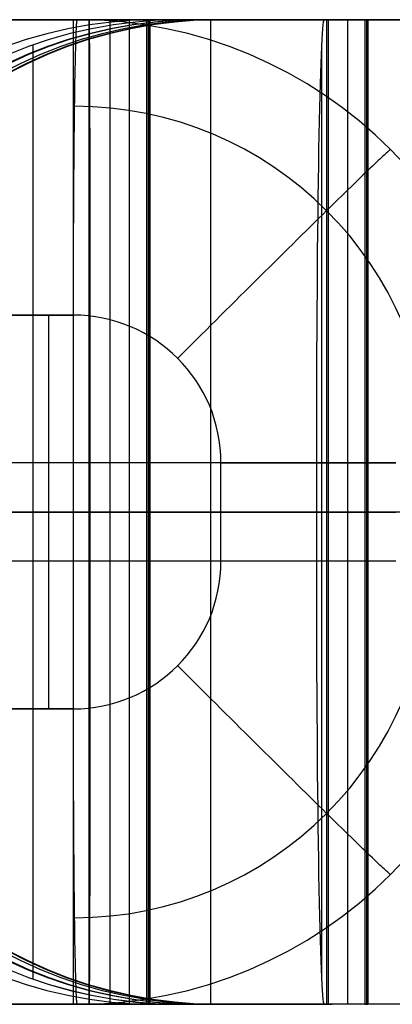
# Model space of a CAD drawing. Extents: x -879 to 919, y -7 to 33.
# Tile 15 of 66: x -475 to -460, y -7 to 33. Entities that reach past the tile are written whole.
import ezdxf

# ---------------------------------------------------------------- set-up
doc = ezdxf.new("R2010")
doc.units = 0
doc.layers.add('IGES_LEVEL_0', color=7, linetype='CONTINUOUS')

msp = doc.modelspace()

# ---------------------------------------------------------------- linework, layer by layer
at = {"layer": 'IGES_LEVEL_0'}
for p, q in [((-542.394, 33.426, 423.265), (-462.39, 33.426, 423.265)), ((-462.286, 33.426, 417.262), (-542.394, 33.426, 417.262)), ((-471.941, 33.426, 937.524), (-533.64, 33.426, 937.524)), ((-533.616, 33.426, 943.526), (-471.928, 33.426, 943.526)), ((-480.413, 33.426, 1460.319), (-453.581, 33.426, -92.677)), ((-480.413, 33.426, 1460.319), (-472.414, 33.426, 1460.457)), ((-472.414, 33.426, 1460.457), (-479.992, 33.426, 1460.326)), ((-472.114, 33.426, 807.435), (-478.207, 33.426, 807.435)), ((-477.053, 33.426, 937.441), (-471.079, 33.426, 937.441)), ((-475.655, 33.426, 246.268), (-474.061, 33.426, 249.729)), ((-475.405, 33.426, 791.708), (-474.474, 33.426, 795.465)), ((-475.007, 33.426, 263.911), (-474.063, 33.426, 266.873)), ((-474.474, 33.426, 795.465), (-473.63, 33.426, 799.258)), ((-474.063, 33.426, 266.873), (-473.185, 33.426, 269.856)), ((-474.061, 33.426, 249.729), (-472.569, 33.426, 253.236)), ((-473.63, 33.426, 799.258), (-472.871, 33.426, 803.086)), ((-473.185, 33.426, 269.856), (-472.371, 33.426, 272.858)), ((-472.871, 33.426, 803.086), (-472.193, 33.426, 806.947)), ((-472.569, 33.426, 253.236), (-471.175, 33.426, 256.789)), ((-472.569, 33.426, 253.236), (-472.569, -6.574, 253.236)), ((-472.443, 33.226, 1462.127), (-472.447, 33.171, 1462.34)), ((-472.439, 33.274, 1461.914), (-472.443, 33.226, 1462.127)), ((-472.436, 33.315, 1461.702), (-472.439, 33.274, 1461.914)), ((-472.432, 33.35, 1461.491), (-472.436, 33.315, 1461.702)), ((-472.428, 33.378, 1461.281), (-472.432, 33.35, 1461.491)), ((-472.425, 33.399, 1461.073), (-472.428, 33.378, 1461.281)), ((-472.421, 33.414, 1460.866), (-472.425, 33.399, 1461.073)), ((-472.418, 33.423, 1460.661), (-472.421, 33.414, 1460.866)), ((-472.414, 33.426, 1460.457), (-472.418, 33.423, 1460.661)), ((-472.414, 33.426, 1460.457), (-445.582, 33.426, -92.538)), ((-472.371, 33.426, 272.858), (-471.619, 33.426, 275.875)), ((-472.193, 33.426, 806.947), (-471.597, 33.426, 810.839)), ((-471.928, 33.426, 943.526), (-471.941, 33.426, 937.524)), ((-471.941, 33.426, 937.524), (-471.941, -6.574, 937.524)), ((-471.619, 33.426, 275.875), (-470.928, 33.426, 278.907)), ((-471.597, 33.426, 810.839), (-471.079, 33.426, 814.761)), ((-471.175, 33.426, 256.789), (-469.878, 33.426, 260.387)), ((-471.079, 33.426, 937.441), (-471.079, -6.574, 937.441)), ((-471.079, 33.426, 937.441), (-469.508, 33.426, 847.44)), ((-471.079, 33.426, 814.761), (-470.637, 33.426, 818.711)), ((-470.928, 33.426, 278.907), (-470.295, 33.426, 281.951)), ((-470.637, 33.426, 818.711), (-470.269, 33.426, 822.687)), ((-470.295, 33.426, 281.951), (-469.72, 33.426, 285.007)), ((-470.293, 33.426, 892.44), (-470.293, -6.574, 892.44)), ((-470.269, 33.426, 822.687), (-469.974, 33.426, 826.689)), ((-469.974, 33.426, 826.689), (-469.592, 33.426, 834.761)), ((-469.878, 33.426, 260.387), (-468.676, 33.426, 264.026)), ((-469.72, 33.426, 285.007), (-469.199, 33.426, 288.073)), ((-469.465, 33.426, 841.09), (-469.592, 33.426, 834.761)), ((-469.592, 33.426, 834.761), (-469.592, -6.574, 834.761)), ((-469.529, 33.426, 837.925), (-469.529, -6.574, 837.925)), ((-469.508, 33.426, 847.44), (-469.465, 33.426, 841.09)), ((-469.508, 33.426, 847.44), (-469.508, -6.574, 847.44)), ((-469.486, 33.426, 844.265), (-469.486, -6.574, 844.265)), ((-469.465, 33.426, 841.09), (-469.465, -6.574, 841.09)), ((-463.256, 33.426, 287.153), (-469.35, 33.426, 287.153)), ((-469.199, 33.426, 288.073), (-468.664, 33.426, 291.628)), ((-468.676, 33.426, 264.026), (-467.566, 33.426, 267.706)), ((-468.664, 33.426, 291.628), (-468.196, 33.426, 295.193)), ((-468.196, 33.426, 295.193), (-467.794, 33.426, 298.766)), ((-466.655, 33.426, 326.998), (-468.195, 33.426, 417.159)), ((-468.195, 33.426, 417.159), (-462.221, 33.426, 417.159)), ((-467.794, 33.426, 298.766), (-467.454, 33.426, 302.346)), ((-467.566, 33.426, 267.706), (-466.547, 33.426, 271.426)), ((-467.454, 33.426, 302.346), (-466.951, 33.426, 309.519)), ((-458.997, 33.426, 683.906), (-466.998, 33.426, 683.874)), ((-466.997, 33.426, 683.821), (-466.997, -6.574, 683.821)), ((-466.951, 33.426, 309.519), (-466.633, 33.426, 318.099)), ((-466.61, 33.426, 322.458), (-466.655, 33.426, 326.998)), ((-466.633, 33.426, 318.099), (-466.61, 33.426, 322.458)), ((-466.547, 33.426, 271.426), (-465.617, 33.426, 275.183)), ((-465.617, 33.426, 275.183), (-464.773, 33.426, 278.976)), ((-464.773, 33.426, 278.976), (-464.013, 33.426, 282.804)), ((-464.013, 33.426, 282.804), (-463.336, 33.426, 286.665)), ((-463.938, 33.426, 506.794), (-462.057, 33.426, 860.986)), ((-463.336, 33.426, 286.665), (-462.739, 33.426, 290.557)), ((-462.739, 33.426, 290.557), (-462.221, 33.426, 294.479)), ((-462.39, 33.426, 423.265), (-462.286, 33.426, 417.262)), ((-462.286, 33.426, 417.262), (-462.286, -6.574, 417.262)), ((-462.221, 33.426, 417.159), (-462.221, -6.574, 417.159)), ((-462.221, 33.426, 417.159), (-460.65, 33.426, 327.158)), ((-462.221, 33.426, 294.479), (-461.779, 33.426, 298.429)), ((-461.779, 33.426, 298.429), (-461.412, 33.426, 302.405)), ((-461.436, 33.426, 372.158), (-461.436, -6.574, 372.158)), ((-461.412, 33.426, 302.405), (-461.116, 33.426, 306.407)), ((-461.116, 33.426, 306.407), (-460.735, 33.426, 314.479)), ((-460.608, 33.426, 320.808), (-460.735, 33.426, 314.479)), ((-460.735, 33.426, 314.479), (-460.735, -6.574, 314.479)), ((-460.671, 33.426, 317.644), (-460.671, -6.574, 317.644)), ((-460.65, 33.426, 327.158), (-460.608, 33.426, 320.808)), ((-460.65, 33.426, 327.158), (-460.65, -6.574, 327.158)), ((-460.629, 33.426, 323.983), (-460.629, -6.574, 323.983)), ((-460.608, 33.426, 320.808), (-460.608, -6.574, 320.808)), ((-472.461, 32.879, 1463.196), (-472.465, 32.788, 1463.409)), ((-472.458, 32.963, 1462.982), (-472.461, 32.879, 1463.196)), ((-472.454, 33.04, 1462.768), (-472.458, 32.963, 1462.982)), ((-472.45, 33.109, 1462.554), (-472.454, 33.04, 1462.768)), ((-472.447, 33.171, 1462.34), (-472.45, 33.109, 1462.554)), ((-472.476, 32.47, 1464.046), (-472.48, 32.35, 1464.256)), ((-472.472, 32.584, 1463.834), (-472.476, 32.47, 1464.046)), ((-472.469, 32.69, 1463.622), (-472.472, 32.584, 1463.834)), ((-472.465, 32.788, 1463.409), (-472.469, 32.69, 1463.622)), ((-474.209, 32.392, 417.159), (-474.209, -5.539, 417.159)), ((-472.487, 32.086, 1464.671), (-472.49, 31.943, 1464.876)), ((-472.483, 32.221, 1464.464), (-472.487, 32.086, 1464.671)), ((-472.48, 32.35, 1464.256), (-472.483, 32.221, 1464.464)), ((-471.915, 32.397, 949.525), (-471.915, -5.545, 949.525)), ((-462.494, 32.397, 429.264), (-462.494, -5.545, 429.264)), ((-472.497, 31.635, 1465.28), (-472.501, 31.47, 1465.478)), ((-472.494, 31.792, 1465.079), (-472.497, 31.635, 1465.28)), ((-472.49, 31.943, 1464.876), (-472.494, 31.792, 1465.079)), ((-472.504, 31.299, 1465.673), (-472.508, 31.12, 1465.866)), ((-472.501, 31.47, 1465.478), (-472.504, 31.299, 1465.673)), ((-472.511, 30.935, 1466.055), (-472.514, 30.743, 1466.24)), ((-472.508, 31.12, 1465.866), (-472.511, 30.935, 1466.055)), ((-472.517, 30.544, 1466.422), (-472.52, 30.339, 1466.601)), ((-472.514, 30.743, 1466.24), (-472.517, 30.544, 1466.422)), ((-472.523, 30.128, 1466.775), (-472.526, 29.912, 1466.945)), ((-472.52, 30.339, 1466.601), (-472.523, 30.128, 1466.775)), ((-472.529, 29.689, 1467.111), (-472.532, 29.461, 1467.272)), ((-472.526, 29.912, 1466.945), (-472.529, 29.689, 1467.111)), ((-472.535, 29.228, 1467.429), (-472.537, 28.99, 1467.581)), ((-472.532, 29.461, 1467.272), (-472.535, 29.228, 1467.429)), ((-472.537, 28.99, 1467.581), (-472.54, 28.747, 1467.727)), ((-472.542, 28.5, 1467.869), (-472.545, 28.248, 1468.006)), ((-472.54, 28.747, 1467.727), (-472.542, 28.5, 1467.869)), ((-472.545, 28.248, 1468.006), (-472.547, 27.993, 1468.137)), ((-459.859, 28.013, 1462.344), (-459.901, 27.974, 1462.557)), ((-459.821, 28.047, 1462.132), (-459.859, 28.013, 1462.344)), ((-459.788, 28.076, 1461.921), (-459.821, 28.047, 1462.132)), ((-459.76, 28.1, 1461.71), (-459.788, 28.076, 1461.921)), ((-459.737, 28.12, 1461.501), (-459.76, 28.1, 1461.71)), ((-459.718, 28.135, 1461.293), (-459.737, 28.12, 1461.501)), ((-459.704, 28.146, 1461.086), (-459.718, 28.135, 1461.293)), ((-459.694, 28.152, 1460.88), (-459.704, 28.146, 1461.086)), ((-459.688, 28.154, 1460.677), (-459.694, 28.152, 1460.88)), ((-472.549, 27.734, 1468.263), (-472.551, 27.471, 1468.383)), ((-472.547, 27.993, 1468.137), (-472.549, 27.734, 1468.263)), ((-460.264, 27.633, 1463.833), (-460.342, 27.558, 1464.044)), ((-460.19, 27.703, 1463.621), (-460.264, 27.633, 1463.833)), ((-460.122, 27.767, 1463.409), (-460.19, 27.703, 1463.621)), ((-460.059, 27.827, 1463.196), (-460.122, 27.767, 1463.409)), ((-460.001, 27.881, 1462.983), (-460.059, 27.827, 1463.196)), ((-459.949, 27.93, 1462.77), (-460.001, 27.881, 1462.983)), ((-459.901, 27.974, 1462.557), (-459.949, 27.93, 1462.77)), ((-472.553, 27.206, 1468.498), (-472.555, 26.938, 1468.608)), ((-472.551, 27.471, 1468.383), (-472.553, 27.206, 1468.498)), ((-460.709, 27.206, 1464.875), (-460.813, 27.105, 1465.078)), ((-460.609, 27.302, 1464.67), (-460.709, 27.206, 1464.875)), ((-460.515, 27.393, 1464.462), (-460.609, 27.302, 1464.67)), ((-460.426, 27.478, 1464.254), (-460.515, 27.393, 1464.462)), ((-460.342, 27.558, 1464.044), (-460.426, 27.478, 1464.254)), ((-472.555, 26.938, 1468.608), (-472.557, 26.667, 1468.711)), ((-461.038, 26.888, 1465.478), (-461.158, 26.771, 1465.674)), ((-460.923, 26.999, 1465.279), (-461.038, 26.888, 1465.478)), ((-460.813, 27.105, 1465.078), (-460.923, 26.999, 1465.279)), ((-472.557, 26.667, 1468.711), (-472.558, 26.394, 1468.809)), ((-461.412, 26.523, 1466.057), (-461.546, 26.392, 1466.244)), ((-461.283, 26.65, 1465.867), (-461.412, 26.523, 1466.057)), ((-461.158, 26.771, 1465.674), (-461.283, 26.65, 1465.867)), ((-472.56, 26.12, 1468.902), (-472.562, 25.843, 1468.988)), ((-472.558, 26.394, 1468.809), (-472.56, 26.12, 1468.902)), ((-461.829, 26.116, 1466.607), (-461.977, 25.971, 1466.783)), ((-461.685, 26.257, 1466.427), (-461.829, 26.116, 1466.607)), ((-461.546, 26.392, 1466.244), (-461.685, 26.257, 1466.427)), ((-472.562, 25.843, 1468.988), (-472.563, 25.566, 1469.069)), ((-462.285, 25.669, 1467.122), (-462.445, 25.512, 1467.285)), ((-462.129, 25.822, 1466.955), (-462.285, 25.669, 1467.122)), ((-461.977, 25.971, 1466.783), (-462.129, 25.822, 1466.955)), ((-472.564, 25.287, 1469.145), (-472.565, 25.008, 1469.214)), ((-472.563, 25.566, 1469.069), (-472.564, 25.287, 1469.145)), ((-462.609, 25.35, 1467.444), (-462.777, 25.186, 1467.597)), ((-462.445, 25.512, 1467.285), (-462.609, 25.35, 1467.444)), ((-472.565, 25.008, 1469.214), (-472.567, 24.728, 1469.278)), ((-463.122, 24.846, 1467.89), (-463.299, 24.671, 1468.029)), ((-462.948, 25.017, 1467.746), (-463.122, 24.846, 1467.89)), ((-462.777, 25.186, 1467.597), (-462.948, 25.017, 1467.746)), ((-472.567, 24.728, 1469.278), (-472.568, 24.448, 1469.337)), ((-472.568, 24.448, 1469.337), (-472.568, 24.168, 1469.39)), ((-463.479, 24.493, 1468.162), (-463.662, 24.312, 1468.29)), ((-463.299, 24.671, 1468.029), (-463.479, 24.493, 1468.162)), ((-472.568, 24.168, 1469.39), (-472.569, 23.889, 1469.437)), ((-463.848, 24.129, 1468.413), (-464.035, 23.944, 1468.53)), ((-463.662, 24.312, 1468.29), (-463.848, 24.129, 1468.413)), ((-472.57, 23.61, 1469.479), (-472.571, 23.332, 1469.516)), ((-472.569, 23.889, 1469.437), (-472.57, 23.61, 1469.479)), ((-464.225, 23.756, 1468.642), (-464.416, 23.566, 1468.748)), ((-464.035, 23.944, 1468.53), (-464.225, 23.756, 1468.642)), ((-472.571, 23.332, 1469.516), (-472.571, 23.055, 1469.548)), ((-464.609, 23.375, 1468.849), (-464.804, 23.182, 1468.943)), ((-464.416, 23.566, 1468.748), (-464.609, 23.375, 1468.849)), ((-472.571, 23.055, 1469.548), (-472.572, 22.779, 1469.574)), ((-465, 22.988, 1469.032), (-465.197, 22.792, 1469.116)), ((-464.804, 23.182, 1468.943), (-465, 22.988, 1469.032)), ((-472.572, 22.779, 1469.574), (-472.572, 22.505, 1469.596)), ((-472.572, 22.505, 1469.596), (-472.572, 21.961, 1469.624)), ((-465.394, 22.596, 1469.193), (-465.592, 22.399, 1469.265)), ((-465.197, 22.792, 1469.116), (-465.394, 22.596, 1469.193)), ((-465.99, 22.004, 1469.392), (-466.189, 21.806, 1469.447)), ((-465.791, 22.202, 1469.331), (-465.99, 22.004, 1469.392)), ((-465.592, 22.399, 1469.265), (-465.791, 22.202, 1469.331)), ((-472.572, 21.961, 1469.624), (-472.573, 21.426, 1469.633)), ((-466.388, 21.608, 1469.497), (-466.586, 21.41, 1469.541)), ((-466.189, 21.806, 1469.447), (-466.388, 21.608, 1469.497)), ((-472.573, 21.426, 1469.633), (-480.571, 21.426, 1469.494)), ((-480.153, 21.426, 1469.502), (-472.573, 21.426, 1469.633)), ((-473.572, 21.426, 1469.615), (-473.572, 5.426, 1469.615)), ((-466.784, 21.213, 1469.579), (-466.981, 21.016, 1469.613)), ((-466.586, 21.41, 1469.541), (-466.784, 21.213, 1469.579)), ((-467.178, 20.82, 1469.641), (-467.373, 20.625, 1469.664)), ((-466.981, 21.016, 1469.613), (-467.178, 20.82, 1469.641)), ((-467.568, 20.431, 1469.682), (-467.952, 20.047, 1469.703)), ((-467.373, 20.625, 1469.664), (-467.568, 20.431, 1469.682)), ((-467.952, 20.047, 1469.703), (-468.331, 19.669, 1469.706)), ((-462.701, 15.426, 441.265), (-542.394, 15.426, 441.265)), ((-471.889, 15.426, 961.526), (-533.616, 15.426, 961.526)), ((-471.889, 15.426, 961.526), (-471.889, 11.426, 961.526)), ((-466.574, 11.426, 1469.736), (-466.574, 15.426, 1469.736)), ((-466.574, 15.426, 1469.736), (-466.038, 15.426, 1469.736)), ((-466.038, 15.426, 1469.736), (-466.574, 15.426, 1469.736)), ((-466.038, 15.426, 1469.736), (-465.495, 15.426, 1469.718)), ((-465.495, 15.426, 1469.718), (-466.038, 15.426, 1469.736)), ((-465.495, 15.426, 1469.718), (-465.22, 15.426, 1469.701)), ((-465.22, 15.426, 1469.701), (-465.495, 15.426, 1469.718)), ((-465.22, 15.426, 1469.701), (-464.944, 15.426, 1469.68)), ((-464.944, 15.426, 1469.68), (-465.22, 15.426, 1469.701)), ((-464.944, 15.426, 1469.68), (-464.666, 15.426, 1469.653)), ((-464.666, 15.426, 1469.653), (-464.944, 15.426, 1469.68)), ((-464.666, 15.426, 1469.653), (-464.388, 15.426, 1469.621)), ((-464.388, 15.426, 1469.621), (-464.666, 15.426, 1469.653)), ((-464.388, 15.426, 1469.621), (-464.108, 15.426, 1469.584)), ((-464.108, 15.426, 1469.584), (-464.388, 15.426, 1469.621)), ((-464.108, 15.426, 1469.584), (-463.828, 15.426, 1469.541)), ((-463.828, 15.426, 1469.541), (-464.108, 15.426, 1469.584)), ((-463.828, 15.426, 1469.541), (-463.547, 15.426, 1469.493)), ((-463.547, 15.426, 1469.493), (-463.828, 15.426, 1469.541)), ((-463.547, 15.426, 1469.493), (-463.266, 15.426, 1469.439)), ((-463.266, 15.426, 1469.439), (-463.547, 15.426, 1469.493)), ((-463.266, 15.426, 1469.439), (-462.985, 15.426, 1469.38)), ((-462.985, 15.426, 1469.38), (-463.266, 15.426, 1469.439)), ((-462.985, 15.426, 1469.38), (-462.705, 15.426, 1469.315)), ((-462.705, 15.426, 1469.315), (-462.985, 15.426, 1469.38)), ((-462.705, 15.426, 1469.315), (-462.425, 15.426, 1469.245)), ((-462.425, 15.426, 1469.245), (-462.705, 15.426, 1469.315)), ((-462.701, 15.426, 441.265), (-462.701, 11.426, 441.265)), ((-462.425, 15.426, 1469.245), (-462.146, 15.426, 1469.168)), ((-462.146, 15.426, 1469.168), (-462.425, 15.426, 1469.245)), ((-462.146, 15.426, 1469.168), (-461.868, 15.426, 1469.086)), ((-461.868, 15.426, 1469.086), (-462.146, 15.426, 1469.168)), ((-461.868, 15.426, 1469.086), (-461.592, 15.426, 1468.999)), ((-461.592, 15.426, 1468.999), (-461.868, 15.426, 1469.086)), ((-461.592, 15.426, 1468.999), (-461.318, 15.426, 1468.905)), ((-461.318, 15.426, 1468.905), (-461.592, 15.426, 1468.999)), ((-461.318, 15.426, 1468.905), (-461.045, 15.426, 1468.806)), ((-461.045, 15.426, 1468.806), (-461.318, 15.426, 1468.905)), ((-461.045, 15.426, 1468.806), (-460.775, 15.426, 1468.702)), ((-460.775, 15.426, 1468.702), (-461.045, 15.426, 1468.806)), ((-460.775, 15.426, 1468.702), (-460.508, 15.426, 1468.591)), ((-460.508, 15.426, 1468.591), (-460.775, 15.426, 1468.702)), ((-460.508, 15.426, 1468.591), (-460.243, 15.426, 1468.475)), ((-460.243, 15.426, 1468.475), (-460.508, 15.426, 1468.591)), ((-460.243, 15.426, 1468.475), (-459.982, 15.426, 1468.354)), ((-459.982, 15.426, 1468.354), (-460.243, 15.426, 1468.475)), ((-459.982, 15.426, 1468.354), (-459.725, 15.426, 1468.227)), ((-459.725, 15.426, 1468.227), (-459.982, 15.426, 1468.354)), ((-459.725, 15.426, 1468.227), (-459.471, 15.426, 1468.095)), ((-459.471, 15.426, 1468.095), (-459.725, 15.426, 1468.227)), ((-542.394, 13.426, 441.265), (-462.701, 13.426, 441.265)), ((-462.286, 13.426, 417.262), (-542.394, 13.426, 417.262)), ((-471.941, 13.426, 937.524), (-533.64, 13.426, 937.524)), ((-533.616, 13.426, 961.526), (-471.889, 13.426, 961.526)), ((-495.055, 13.426, 937.441), (-471.079, 13.426, 937.441)), ((-486.198, 13.426, 417.159), (-462.221, 13.426, 417.159)), ((-453.422, 13.426, -101.852), (-480.571, 13.426, 1469.494)), ((-480.571, 13.426, 1469.494), (-466.574, 13.426, 1469.736)), ((-475.655, 13.426, 246.268), (-474.061, 13.426, 249.729)), ((-475.405, 13.426, 791.708), (-474.474, 13.426, 795.465)), ((-474.474, 13.426, 795.465), (-473.63, 13.426, 799.258)), ((-474.061, 13.426, 249.729), (-472.569, 13.426, 253.236)), ((-473.63, 13.426, 799.258), (-472.871, 13.426, 803.086)), ((-472.871, 13.426, 803.086), (-472.193, 13.426, 806.947)), ((-472.569, 13.426, 253.236), (-471.175, 13.426, 256.789)), ((-472.193, 13.426, 806.947), (-471.597, 13.426, 810.839)), ((-471.941, 13.426, 937.524), (-471.889, 13.426, 961.526)), ((-471.597, 13.426, 810.839), (-471.079, 13.426, 814.761)), ((-471.175, 13.426, 256.789), (-469.878, 13.426, 260.387)), ((-471.079, 13.426, 937.441), (-469.508, 13.426, 847.44)), ((-471.079, 13.426, 814.761), (-470.637, 13.426, 818.711)), ((-470.637, 13.426, 818.711), (-470.269, 13.426, 822.687)), ((-470.269, 13.426, 822.687), (-469.974, 13.426, 826.689)), ((-469.974, 13.426, 826.689), (-469.592, 13.426, 834.761)), ((-469.878, 13.426, 260.387), (-468.676, 13.426, 264.026)), ((-469.465, 13.426, 841.09), (-469.592, 13.426, 834.761)), ((-469.508, 13.426, 847.44), (-469.465, 13.426, 841.09)), ((-468.676, 13.426, 264.026), (-467.566, 13.426, 267.706)), ((-467.566, 13.426, 267.706), (-466.547, 13.426, 271.426)), ((-466.574, 13.426, 1469.736), (-466.038, 13.426, 1469.736)), ((-466.547, 13.426, 271.426), (-465.617, 13.426, 275.183)), ((-466.038, 13.426, 1469.736), (-465.495, 13.426, 1469.718)), ((-465.617, 13.426, 275.183), (-464.773, 13.426, 278.976)), ((-465.495, 13.426, 1469.718), (-465.22, 13.426, 1469.701)), ((-465.22, 13.426, 1469.701), (-464.944, 13.426, 1469.68)), ((-464.944, 13.426, 1469.68), (-464.666, 13.426, 1469.653)), ((-464.773, 13.426, 278.976), (-464.013, 13.426, 282.804)), ((-464.666, 13.426, 1469.653), (-464.388, 13.426, 1469.621)), ((-464.388, 13.426, 1469.621), (-464.108, 13.426, 1469.584)), ((-464.108, 13.426, 1469.584), (-463.828, 13.426, 1469.541)), ((-464.013, 13.426, 282.804), (-463.336, 13.426, 286.665)), ((-463.828, 13.426, 1469.541), (-463.547, 13.426, 1469.493)), ((-463.547, 13.426, 1469.493), (-463.266, 13.426, 1469.439)), ((-463.336, 13.426, 286.665), (-462.739, 13.426, 290.557)), ((-463.266, 13.426, 1469.439), (-462.985, 13.426, 1469.38)), ((-462.985, 13.426, 1469.38), (-462.705, 13.426, 1469.315)), ((-462.739, 13.426, 290.557), (-462.221, 13.426, 294.479)), ((-462.705, 13.426, 1469.315), (-462.425, 13.426, 1469.245)), ((-462.286, 13.426, 417.262), (-462.701, 13.426, 441.265)), ((-462.425, 13.426, 1469.245), (-462.146, 13.426, 1469.168)), ((-462.221, 13.426, 417.159), (-460.65, 13.426, 327.158)), ((-462.221, 13.426, 294.479), (-461.779, 13.426, 298.429)), ((-462.146, 13.426, 1469.168), (-461.868, 13.426, 1469.086)), ((-461.868, 13.426, 1469.086), (-461.592, 13.426, 1468.999)), ((-461.779, 13.426, 298.429), (-461.412, 13.426, 302.405)), ((-461.592, 13.426, 1468.999), (-461.318, 13.426, 1468.905)), ((-461.412, 13.426, 302.405), (-461.116, 13.426, 306.407)), ((-461.318, 13.426, 1468.905), (-461.045, 13.426, 1468.806)), ((-461.116, 13.426, 306.407), (-460.735, 13.426, 314.479)), ((-461.045, 13.426, 1468.806), (-460.775, 13.426, 1468.702)), ((-460.775, 13.426, 1468.702), (-460.508, 13.426, 1468.591)), ((-460.608, 13.426, 320.808), (-460.735, 13.426, 314.479)), ((-460.65, 13.426, 327.158), (-460.608, 13.426, 320.808)), ((-460.508, 13.426, 1468.591), (-460.243, 13.426, 1468.475)), ((-460.243, 13.426, 1468.475), (-459.982, 13.426, 1468.354)), ((-459.982, 13.426, 1468.354), (-459.725, 13.426, 1468.227)), ((-459.725, 13.426, 1468.227), (-459.471, 13.426, 1468.095)), ((-462.701, 11.426, 441.265), (-542.394, 11.426, 441.265)), ((-471.889, 11.426, 961.526), (-533.616, 11.426, 961.526)), ((-466.038, 11.426, 1469.736), (-466.574, 11.426, 1469.736)), ((-465.495, 11.426, 1469.718), (-466.038, 11.426, 1469.736)), ((-465.22, 11.426, 1469.701), (-465.495, 11.426, 1469.718)), ((-464.944, 11.426, 1469.68), (-465.22, 11.426, 1469.701)), ((-464.666, 11.426, 1469.653), (-464.944, 11.426, 1469.68)), ((-464.388, 11.426, 1469.621), (-464.666, 11.426, 1469.653)), ((-464.108, 11.426, 1469.584), (-464.388, 11.426, 1469.621)), ((-463.828, 11.426, 1469.541), (-464.108, 11.426, 1469.584)), ((-463.547, 11.426, 1469.493), (-463.828, 11.426, 1469.541)), ((-463.266, 11.426, 1469.439), (-463.547, 11.426, 1469.493)), ((-462.985, 11.426, 1469.38), (-463.266, 11.426, 1469.439)), ((-462.705, 11.426, 1469.315), (-462.985, 11.426, 1469.38)), ((-462.425, 11.426, 1469.245), (-462.705, 11.426, 1469.315)), ((-462.146, 11.426, 1469.168), (-462.425, 11.426, 1469.245)), ((-461.868, 11.426, 1469.086), (-462.146, 11.426, 1469.168)), ((-461.592, 11.426, 1468.999), (-461.868, 11.426, 1469.086)), ((-461.318, 11.426, 1468.905), (-461.592, 11.426, 1468.999)), ((-461.045, 11.426, 1468.806), (-461.318, 11.426, 1468.905)), ((-460.775, 11.426, 1468.702), (-461.045, 11.426, 1468.806)), ((-460.508, 11.426, 1468.591), (-460.775, 11.426, 1468.702)), ((-460.243, 11.426, 1468.475), (-460.508, 11.426, 1468.591)), ((-459.982, 11.426, 1468.354), (-460.243, 11.426, 1468.475)), ((-459.725, 11.426, 1468.227), (-459.982, 11.426, 1468.354)), ((-459.471, 11.426, 1468.095), (-459.725, 11.426, 1468.227)), ((-467.952, 6.805, 1469.703), (-468.331, 7.184, 1469.706)), ((-467.568, 6.421, 1469.682), (-467.952, 6.805, 1469.703)), ((-467.373, 6.227, 1469.664), (-467.568, 6.421, 1469.682)), ((-467.178, 6.032, 1469.641), (-467.373, 6.227, 1469.664)), ((-466.981, 5.836, 1469.613), (-467.178, 6.032, 1469.641)), ((-466.784, 5.64, 1469.579), (-466.981, 5.836, 1469.613)), ((-466.586, 5.442, 1469.541), (-466.784, 5.64, 1469.579)), ((-480.571, 5.426, 1469.494), (-472.573, 5.426, 1469.633)), ((-472.573, 5.426, 1469.633), (-480.153, 5.426, 1469.502)), ((-472.573, 5.426, 1469.633), (-472.572, 4.891, 1469.624)), ((-472.573, 5.426, 1469.633), (-472.573, 5.426, 1469.633)), ((-466.388, 5.245, 1469.497), (-466.586, 5.442, 1469.541)), ((-466.189, 5.047, 1469.447), (-466.388, 5.245, 1469.497)), ((-472.572, 4.891, 1469.624), (-472.572, 4.348, 1469.596)), ((-465.99, 4.849, 1469.392), (-466.189, 5.047, 1469.447)), ((-465.791, 4.651, 1469.331), (-465.99, 4.849, 1469.392)), ((-465.592, 4.454, 1469.265), (-465.791, 4.651, 1469.331)), ((-465.394, 4.257, 1469.193), (-465.592, 4.454, 1469.265)), ((-472.572, 4.348, 1469.596), (-472.572, 4.074, 1469.574)), ((-472.572, 4.074, 1469.574), (-472.571, 3.798, 1469.548)), ((-465.197, 4.06, 1469.116), (-465.394, 4.257, 1469.193)), ((-465, 3.865, 1469.032), (-465.197, 4.06, 1469.116)), ((-472.571, 3.798, 1469.548), (-472.571, 3.521, 1469.516)), ((-464.804, 3.671, 1468.943), (-465, 3.865, 1469.032)), ((-464.609, 3.478, 1468.849), (-464.804, 3.671, 1468.943)), ((-472.571, 3.521, 1469.516), (-472.57, 3.243, 1469.479)), ((-472.57, 3.243, 1469.479), (-472.569, 2.964, 1469.437)), ((-464.416, 3.286, 1468.748), (-464.609, 3.478, 1468.849)), ((-464.225, 3.097, 1468.642), (-464.416, 3.286, 1468.748)), ((-472.569, 2.964, 1469.437), (-472.568, 2.684, 1469.39)), ((-464.035, 2.909, 1468.53), (-464.225, 3.097, 1468.642)), ((-463.848, 2.724, 1468.413), (-464.035, 2.909, 1468.53)), ((-472.568, 2.684, 1469.39), (-472.568, 2.404, 1469.337)), ((-472.568, 2.404, 1469.337), (-472.567, 2.124, 1469.278)), ((-463.662, 2.54, 1468.29), (-463.848, 2.724, 1468.413)), ((-463.479, 2.36, 1468.162), (-463.662, 2.54, 1468.29)), ((-472.567, 2.124, 1469.278), (-472.565, 1.845, 1469.214)), ((-463.299, 2.182, 1468.029), (-463.479, 2.36, 1468.162)), ((-463.122, 2.007, 1467.89), (-463.299, 2.182, 1468.029)), ((-462.948, 1.835, 1467.746), (-463.122, 2.007, 1467.89)), ((-472.565, 1.845, 1469.214), (-472.564, 1.565, 1469.145)), ((-462.777, 1.667, 1467.597), (-462.948, 1.835, 1467.746)), ((-462.609, 1.502, 1467.444), (-462.777, 1.667, 1467.597)), ((-472.564, 1.565, 1469.145), (-472.563, 1.287, 1469.069)), ((-472.563, 1.287, 1469.069), (-472.562, 1.009, 1468.988)), ((-462.445, 1.341, 1467.285), (-462.609, 1.502, 1467.444)), ((-462.285, 1.184, 1467.122), (-462.445, 1.341, 1467.285)), ((-472.562, 1.009, 1468.988), (-472.56, 0.733, 1468.902)), ((-462.129, 1.03, 1466.955), (-462.285, 1.184, 1467.122)), ((-461.977, 0.881, 1466.783), (-462.129, 1.03, 1466.955)), ((-461.829, 0.736, 1466.607), (-461.977, 0.881, 1466.783)), ((-472.56, 0.733, 1468.902), (-472.558, 0.458, 1468.809)), ((-472.558, 0.458, 1468.809), (-472.557, 0.185, 1468.711)), ((-461.685, 0.596, 1466.427), (-461.829, 0.736, 1466.607)), ((-461.546, 0.46, 1466.244), (-461.685, 0.596, 1466.427)), ((-461.412, 0.329, 1466.057), (-461.546, 0.46, 1466.244)), ((-472.557, 0.185, 1468.711), (-472.555, -0.085, 1468.608)), ((-461.283, 0.203, 1465.867), (-461.412, 0.329, 1466.057)), ((-461.158, 0.082, 1465.674), (-461.283, 0.203, 1465.867)), ((-461.038, -0.035, 1465.478), (-461.158, 0.082, 1465.674)), ((-472.555, -0.085, 1468.608), (-472.553, -0.353, 1468.498)), ((-472.553, -0.353, 1468.498), (-472.551, -0.619, 1468.383)), ((-460.923, -0.146, 1465.279), (-461.038, -0.035, 1465.478)), ((-460.813, -0.253, 1465.078), (-460.923, -0.146, 1465.279)), ((-460.709, -0.354, 1464.875), (-460.813, -0.253, 1465.078)), ((-460.609, -0.45, 1464.67), (-460.709, -0.354, 1464.875)), ((-472.551, -0.619, 1468.383), (-472.549, -0.881, 1468.263)), ((-460.515, -0.54, 1464.462), (-460.609, -0.45, 1464.67)), ((-460.426, -0.626, 1464.254), (-460.515, -0.54, 1464.462)), ((-460.342, -0.706, 1464.044), (-460.426, -0.626, 1464.254)), ((-460.264, -0.781, 1463.833), (-460.342, -0.706, 1464.044)), ((-460.19, -0.85, 1463.621), (-460.264, -0.781, 1463.833)), ((-472.549, -0.881, 1468.263), (-472.547, -1.14, 1468.137)), ((-472.547, -1.14, 1468.137), (-472.545, -1.396, 1468.006)), ((-460.122, -0.915, 1463.409), (-460.19, -0.85, 1463.621)), ((-460.059, -0.974, 1463.196), (-460.122, -0.915, 1463.409)), ((-460.001, -1.028, 1462.983), (-460.059, -0.974, 1463.196)), ((-459.949, -1.077, 1462.77), (-460.001, -1.028, 1462.983)), ((-459.901, -1.121, 1462.557), (-459.949, -1.077, 1462.77)), ((-459.859, -1.16, 1462.344), (-459.901, -1.121, 1462.557)), ((-459.821, -1.194, 1462.132), (-459.859, -1.16, 1462.344)), ((-459.788, -1.223, 1461.921), (-459.821, -1.194, 1462.132)), ((-472.545, -1.396, 1468.006), (-472.542, -1.647, 1467.869)), ((-459.76, -1.248, 1461.71), (-459.788, -1.223, 1461.921)), ((-459.737, -1.267, 1461.501), (-459.76, -1.248, 1461.71)), ((-459.718, -1.282, 1461.293), (-459.737, -1.267, 1461.501)), ((-459.704, -1.293, 1461.086), (-459.718, -1.282, 1461.293)), ((-459.694, -1.299, 1460.88), (-459.704, -1.293, 1461.086)), ((-459.688, -1.302, 1460.677), (-459.694, -1.299, 1460.88)), ((-472.542, -1.647, 1467.869), (-472.54, -1.894, 1467.727)), ((-472.54, -1.894, 1467.727), (-472.537, -2.137, 1467.581)), ((-472.537, -2.137, 1467.581), (-472.535, -2.375, 1467.429)), ((-472.535, -2.375, 1467.429), (-472.532, -2.609, 1467.272)), ((-472.532, -2.609, 1467.272), (-472.529, -2.836, 1467.111)), ((-472.529, -2.836, 1467.111), (-472.526, -3.059, 1466.945)), ((-472.526, -3.059, 1466.945), (-472.523, -3.276, 1466.775)), ((-472.523, -3.276, 1466.775), (-472.52, -3.487, 1466.601)), ((-472.52, -3.487, 1466.601), (-472.517, -3.691, 1466.422)), ((-472.517, -3.691, 1466.422), (-472.514, -3.89, 1466.24)), ((-472.514, -3.89, 1466.24), (-472.511, -4.082, 1466.055)), ((-472.511, -4.082, 1466.055), (-472.508, -4.267, 1465.866)), ((-472.508, -4.267, 1465.866), (-472.504, -4.446, 1465.673)), ((-472.504, -4.446, 1465.673), (-472.501, -4.618, 1465.478)), ((-472.501, -4.618, 1465.478), (-472.497, -4.782, 1465.28)), ((-472.497, -4.782, 1465.28), (-472.494, -4.94, 1465.079)), ((-472.494, -4.94, 1465.079), (-472.49, -5.09, 1464.876)), ((-472.49, -5.09, 1464.876), (-472.487, -5.233, 1464.671)), ((-472.487, -5.233, 1464.671), (-472.483, -5.369, 1464.464)), ((-472.483, -5.369, 1464.464), (-472.48, -5.497, 1464.256)), ((-472.48, -5.497, 1464.256), (-472.476, -5.618, 1464.046)), ((-472.476, -5.618, 1464.046), (-472.472, -5.731, 1463.834)), ((-472.472, -5.731, 1463.834), (-472.469, -5.837, 1463.622)), ((-472.469, -5.837, 1463.622), (-472.465, -5.936, 1463.409)), ((-472.465, -5.936, 1463.409), (-472.461, -6.027, 1463.196)), ((-472.461, -6.027, 1463.196), (-472.458, -6.11, 1462.982)), ((-472.458, -6.11, 1462.982), (-472.454, -6.187, 1462.768)), ((-472.454, -6.187, 1462.768), (-472.45, -6.256, 1462.554)), ((-472.45, -6.256, 1462.554), (-472.447, -6.318, 1462.34)), ((-472.447, -6.318, 1462.34), (-472.443, -6.373, 1462.127)), ((-472.443, -6.373, 1462.127), (-472.439, -6.421, 1461.914)), ((-462.39, -6.574, 423.265), (-542.394, -6.574, 423.265)), ((-542.394, -6.574, 417.262), (-462.286, -6.574, 417.262)), ((-533.64, -6.574, 937.524), (-471.941, -6.574, 937.524)), ((-471.928, -6.574, 943.526), (-533.616, -6.574, 943.526)), ((-453.581, -6.574, -92.677), (-480.413, -6.574, 1460.319)), ((-472.414, -6.574, 1460.457), (-480.413, -6.574, 1460.319)), ((-479.992, -6.574, 1460.326), (-472.414, -6.574, 1460.457)), ((-472.114, -6.574, 807.435), (-478.207, -6.574, 807.435)), ((-477.053, -6.574, 937.441), (-471.079, -6.574, 937.441)), ((-474.061, -6.574, 249.729), (-475.655, -6.574, 246.268)), ((-474.474, -6.574, 795.465), (-475.405, -6.574, 791.708)), ((-474.063, -6.574, 266.873), (-475.007, -6.574, 263.911)), ((-473.63, -6.574, 799.258), (-474.474, -6.574, 795.465)), ((-473.185, -6.574, 269.856), (-474.063, -6.574, 266.873)), ((-472.569, -6.574, 253.236), (-474.061, -6.574, 249.729)), ((-472.871, -6.574, 803.086), (-473.63, -6.574, 799.258)), ((-472.371, -6.574, 272.858), (-473.185, -6.574, 269.856)), ((-472.193, -6.574, 806.947), (-472.871, -6.574, 803.086)), ((-471.175, -6.574, 256.789), (-472.569, -6.574, 253.236)), ((-472.439, -6.421, 1461.914), (-472.436, -6.463, 1461.702)), ((-472.436, -6.463, 1461.702), (-472.432, -6.497, 1461.491)), ((-472.432, -6.497, 1461.491), (-472.428, -6.525, 1461.281)), ((-472.428, -6.525, 1461.281), (-472.425, -6.547, 1461.073)), ((-472.425, -6.547, 1461.073), (-472.421, -6.562, 1460.866)), ((-472.421, -6.562, 1460.866), (-472.418, -6.571, 1460.661)), ((-472.418, -6.571, 1460.661), (-472.414, -6.574, 1460.457)), ((-445.582, -6.574, -92.538), (-472.414, -6.574, 1460.457)), ((-471.619, -6.574, 275.875), (-472.371, -6.574, 272.858)), ((-471.597, -6.574, 810.839), (-472.193, -6.574, 806.947)), ((-471.928, -6.574, 943.526), (-471.941, -6.574, 937.524)), ((-470.928, -6.574, 278.907), (-471.619, -6.574, 275.875)), ((-471.079, -6.574, 814.761), (-471.597, -6.574, 810.839)), ((-469.878, -6.574, 260.387), (-471.175, -6.574, 256.789)), ((-469.508, -6.574, 847.44), (-471.079, -6.574, 937.441)), ((-470.637, -6.574, 818.711), (-471.079, -6.574, 814.761)), ((-470.295, -6.574, 281.951), (-470.928, -6.574, 278.907)), ((-470.269, -6.574, 822.687), (-470.637, -6.574, 818.711)), ((-469.72, -6.574, 285.007), (-470.295, -6.574, 281.951)), ((-469.974, -6.574, 826.689), (-470.269, -6.574, 822.687)), ((-469.592, -6.574, 834.761), (-469.974, -6.574, 826.689)), ((-468.676, -6.574, 264.026), (-469.878, -6.574, 260.387)), ((-469.199, -6.574, 288.073), (-469.72, -6.574, 285.007)), ((-469.592, -6.574, 834.761), (-469.465, -6.574, 841.09)), ((-469.465, -6.574, 841.09), (-469.508, -6.574, 847.44)), ((-463.256, -6.574, 287.153), (-469.35, -6.574, 287.153)), ((-468.664, -6.574, 291.628), (-469.199, -6.574, 288.073)), ((-467.566, -6.574, 267.706), (-468.676, -6.574, 264.026)), ((-468.196, -6.574, 295.193), (-468.664, -6.574, 291.628)), ((-467.794, -6.574, 298.766), (-468.196, -6.574, 295.193)), ((-468.195, -6.574, 417.159), (-466.655, -6.574, 326.998)), ((-468.195, -6.574, 417.159), (-462.221, -6.574, 417.159)), ((-466.655, -6.574, 326.998), (-468.195, -6.574, 417.159)), ((-466.655, -6.574, 326.998), (-468.195, -6.574, 417.159)), ((-467.454, -6.574, 302.346), (-467.794, -6.574, 298.766)), ((-466.547, -6.574, 271.426), (-467.566, -6.574, 267.706)), ((-466.951, -6.574, 309.519), (-467.454, -6.574, 302.346)), ((-458.997, -6.574, 683.906), (-466.998, -6.574, 683.874)), ((-466.633, -6.574, 318.099), (-466.951, -6.574, 309.519)), ((-466.655, -6.574, 326.998), (-466.61, -6.574, 322.458)), ((-466.61, -6.574, 322.458), (-466.633, -6.574, 318.098)), ((-466.633, -6.574, 318.099), (-466.61, -6.574, 322.458)), ((-466.633, -6.574, 318.099), (-466.61, -6.574, 322.458)), ((-465.617, -6.574, 275.183), (-466.547, -6.574, 271.426)), ((-464.773, -6.574, 278.976), (-465.617, -6.574, 275.183)), ((-464.013, -6.574, 282.804), (-464.773, -6.574, 278.976)), ((-463.336, -6.574, 286.665), (-464.013, -6.574, 282.804)), ((-463.938, -6.574, 506.794), (-462.057, -6.574, 860.986)), ((-462.739, -6.574, 290.557), (-463.336, -6.574, 286.665)), ((-462.221, -6.574, 294.479), (-462.739, -6.574, 290.557)), ((-462.39, -6.574, 423.265), (-462.286, -6.574, 417.262)), ((-460.65, -6.574, 327.158), (-462.221, -6.574, 417.159)), ((-461.779, -6.574, 298.429), (-462.221, -6.574, 294.479)), ((-461.412, -6.574, 302.405), (-461.779, -6.574, 298.429)), ((-461.116, -6.574, 306.407), (-461.412, -6.574, 302.405)), ((-460.735, -6.574, 314.479), (-461.116, -6.574, 306.407)), ((-460.735, -6.574, 314.479), (-460.608, -6.574, 320.808)), ((-460.608, -6.574, 320.808), (-460.65, -6.574, 327.158))]:
    msp.add_line(p, q, dxfattribs=at)
at = {"layer": 'IGES_LEVEL_0', "extrusion": (0.158725, 7.20642e-10, 0.987323)}
msp.add_arc((15.426, 508.976, 209.947), 18, 360, 90, dxfattribs=at)
at = {"layer": 'IGES_LEVEL_0'}
for centre, start, end in [((-468.196, 15.425, 417.159), 89.9959, 179.9958), ((-468.196, 11.428, 417.159), 180.0042, 270.0041)]:
    msp.add_arc(centre, 18.001, start, end, dxfattribs=at)
at = {"layer": 'IGES_LEVEL_0', "extrusion": (-0.017084, 0, 0.999854)}
for centre, start, end in [((-15.426, -461, 380.164), 180, 270), ((-11.426, -461, 380.164), 270, 0)]:
    msp.add_arc(centre, 18, start, end, dxfattribs=at)
at = {"layer": 'IGES_LEVEL_0', "extrusion": (0.082848, -1.53607e-09, 0.996562)}
msp.add_arc((15.426, 490.895, 263.28), 18, 360, 90, dxfattribs=at)
at = {"layer": 'IGES_LEVEL_0', "extrusion": (0.049995, 2.25441e-09, 0.998749)}
msp.add_arc((15.426, 481.839, 286.839), 18, 360, 90, dxfattribs=at)
at = {"layer": 'IGES_LEVEL_0', "extrusion": (0.025576, 5.77637e-09, 0.999673)}
msp.add_arc((15.426, 474.613, 304.665), 18, 360, 90, dxfattribs=at)
at = {"layer": 'IGES_LEVEL_0', "extrusion": (-0.013425, -6.76426e-08, 0.99991)}
msp.add_arc((-462.222, 15.425, 333.233), 18.001, 90.0038, 179.9958, dxfattribs=at)
at = {"layer": 'IGES_LEVEL_0', "extrusion": (0.012802, 0.00013153, 0.999918)}
msp.add_arc((-470.667, 15.384, 312.103), 18.001, 90.0012, 179.9971, dxfattribs=at)
at = {"layer": 'IGES_LEVEL_0', "extrusion": (-0.009765, 0, 0.999952)}
for centre, start, end in [((-463.439, 15.426, 329.269), 90, 180), ((-463.439, 11.426, 329.269), 180, 270)]:
    msp.add_arc(centre, 18, start, end, dxfattribs=at)
at = {"layer": 'IGES_LEVEL_0', "extrusion": (0.005228, 0, 0.999986)}
for centre, start, end in [((-468.29, 15.426, 317.834), 90, 180), ((-468.29, 11.426, 317.834), 180, 270)]:
    msp.add_arc(centre, 18, start, end, dxfattribs=at)
at = {"layer": 'IGES_LEVEL_0', "extrusion": (-0.002252, 1.49742e-05, 0.999997)}
msp.add_arc((-465.882, 15.42, 323.508), 18.001, 90.0017, 179.9967, dxfattribs=at)
at = {"layer": 'IGES_LEVEL_0', "extrusion": (-0.002269, 7.11093e-07, 0.999997)}
msp.add_arc((-465.877, 15.425, 323.516), 18.001, 90.0017, 179.9967, dxfattribs=at)
at = {"layer": 'IGES_LEVEL_0', "extrusion": (-0.017275, -1.50196e-08, 0.999851)}
msp.add_arc((-15.427, -447.114, 1468.4), 18, 90, 180, dxfattribs=at)
at = {"layer": 'IGES_LEVEL_0', "extrusion": (0.999998, -1.05868e-09, -0.00213)}
msp.add_arc((15.426, 942.518, -473.936), 18, 360, 89.9999, dxfattribs=at)
at = {"layer": 'IGES_LEVEL_0', "extrusion": (0.999851, -5.77141e-09, 0.017272)}
msp.add_arc((15.425, 431.19, -455.01), 18.001, 359.9958, 89.9957, dxfattribs=at)
at = {"layer": 'IGES_LEVEL_0', "extrusion": (-0.017275, -9.93446e-15, 0.999851)}
msp.add_arc((-15.426, -447.114, 1474.889), 14.485, 90, 180, dxfattribs=at)
at = {"layer": 'IGES_LEVEL_0', "extrusion": (-0.017275, 7.7049e-10, 0.999851)}
msp.add_arc((-15.426, -447.114, 1477.577), 6, 90, 180, dxfattribs=at)
at = {"layer": 'IGES_LEVEL_0', "extrusion": (0.158725, -1.89991e-09, 0.987323)}
msp.add_arc((11.426, 508.976, 209.947), 18, 90, 180, dxfattribs=at)
at = {"layer": 'IGES_LEVEL_0', "extrusion": (-4.19114e-09, -4.19175e-09, 1)}
msp.add_arc((-468.195, 11.429, 417.159), 18.003, 180.0082, 270.0002, dxfattribs=at)
at = {"layer": 'IGES_LEVEL_0', "extrusion": (0.082848, 1.85564e-10, 0.996562)}
msp.add_arc((11.426, 490.895, 263.28), 18, 90, 180, dxfattribs=at)
at = {"layer": 'IGES_LEVEL_0', "extrusion": (0.049995, -1.65041e-09, 0.998749)}
msp.add_arc((11.426, 481.839, 286.839), 18, 90, 180, dxfattribs=at)
at = {"layer": 'IGES_LEVEL_0', "extrusion": (0.025576, -5.78082e-09, 0.999673)}
msp.add_arc((11.426, 474.613, 304.665), 18, 90, 180, dxfattribs=at)
at = {"layer": 'IGES_LEVEL_0', "extrusion": (-0.013425, -6.23746e-08, 0.99991)}
msp.add_arc((-462.222, 11.428, 333.233), 18.001, 180.0042, 269.9962, dxfattribs=at)
at = {"layer": 'IGES_LEVEL_0', "extrusion": (-0.013425, 6.76426e-08, 0.99991)}
msp.add_arc((-462.222, 11.428, 333.233), 18.001, 180.0042, 269.9962, dxfattribs=at)
at = {"layer": 'IGES_LEVEL_0', "extrusion": (0.012851, -8.29293e-05, 0.999917)}
msp.add_arc((-470.682, 11.453, 312.076), 18.001, 180.0029, 269.9988, dxfattribs=at)
at = {"layer": 'IGES_LEVEL_0', "extrusion": (0.012806, -0.000139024, 0.999918)}
msp.add_arc((-470.668, 11.471, 312.098), 18.001, 180.0029, 269.9988, dxfattribs=at)
at = {"layer": 'IGES_LEVEL_0', "extrusion": (-0.002268, 8.82113e-07, 0.999997)}
msp.add_arc((-465.877, 11.427, 323.515), 18.001, 180.0033, 269.9983, dxfattribs=at)
at = {"layer": 'IGES_LEVEL_0', "extrusion": (-0.002269, -7.11968e-07, 0.999997)}
msp.add_arc((-465.877, 11.428, 323.516), 18.001, 180.0033, 269.9983, dxfattribs=at)
at = {"layer": 'IGES_LEVEL_0', "extrusion": (-0.017275, 9.6304e-09, 0.999851)}
msp.add_arc((-11.426, -447.114, 1477.577), 6, 0, 90, dxfattribs=at)
at = {"layer": 'IGES_LEVEL_0', "extrusion": (-0.017275, -3.70246e-14, 0.999851)}
msp.add_arc((-11.426, -447.114, 1474.889), 14.485, 0, 90, dxfattribs=at)
at = {"layer": 'IGES_LEVEL_0', "extrusion": (-0.017275, 1.38914e-08, 0.999851)}
msp.add_arc((-11.426, -447.114, 1468.4), 18, 0.0001, 90.0001, dxfattribs=at)
at = {"layer": 'IGES_LEVEL_0', "extrusion": (0.999998, 9.75534e-10, -0.00213)}
msp.add_arc((11.426, 942.518, -473.936), 18, 90.0001, 180, dxfattribs=at)
at = {"layer": 'IGES_LEVEL_0', "extrusion": (0.999851, 5.77142e-09, 0.017272)}
msp.add_arc((11.428, 431.19, -455.01), 18.001, 90.0043, 180.0042, dxfattribs=at)

doc.saveas('drawing.dxf')
